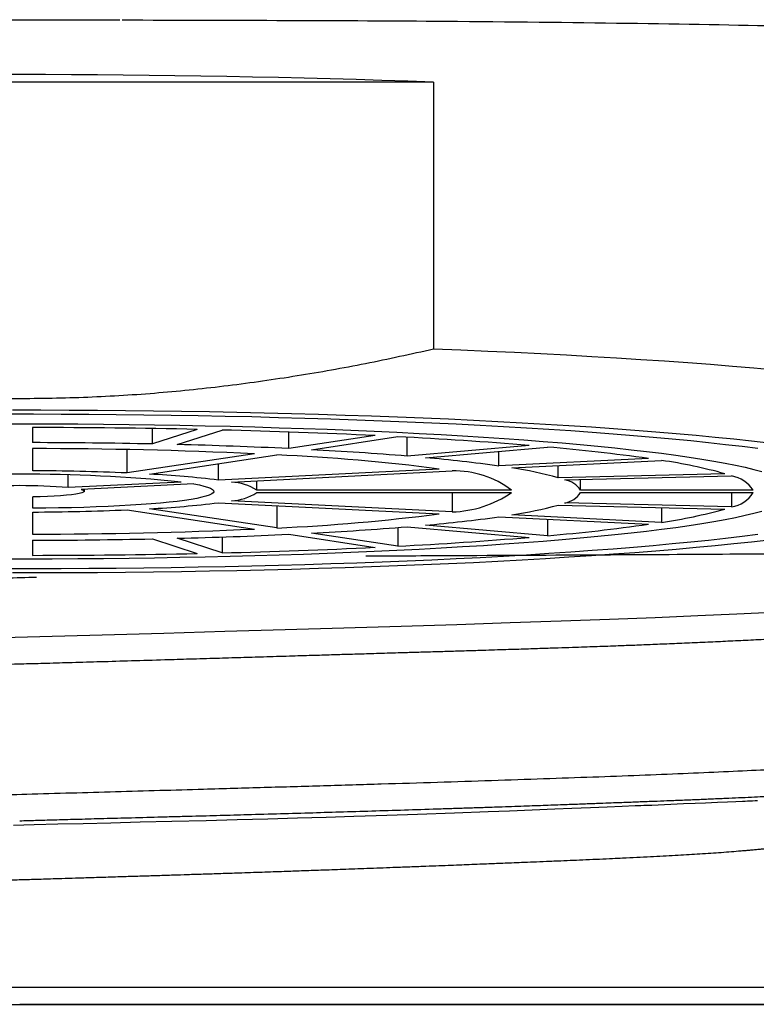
# Model space of a CAD drawing. Header units: millimetres. Extents: x 8 to 955, y 12 to 2039.
# Tile 54 of 115: x 517 to 525, y 1078 to 1090. Entities that reach past the tile are written whole.
import ezdxf

# ---------------------------------------------------------------- set-up
doc = ezdxf.new("R2010")
doc.units = ezdxf.units.MM

msp = doc.modelspace()

# ---------------------------------------------------------------- linework, layer by layer
at = {"color": 7, "linetype": 'Continuous', "lineweight": 30}
for p, q in [((521.578, 1088.989), (511.987, 1088.989)), ((521.578, 1088.989), (521.578, 1085.894)), ((516.933, 1084.812), (516.933, 1084.986)), ((518.32, 1084.796), (518.32, 1084.974)), ((518.837, 1084.964), (518.32, 1084.796)), ((518.609, 1084.789), (519.127, 1084.957)), ((519.902, 1084.742), (519.902, 1084.934)), ((520.902, 1084.893), (519.902, 1084.742)), ((520.162, 1084.729), (521.162, 1084.88)), ((521.272, 1084.655), (521.272, 1084.874)), ((516.933, 1084.485), (516.933, 1084.742)), ((518.026, 1084.459), (518.026, 1084.73)), ((522.686, 1084.778), (521.272, 1084.655)), ((521.484, 1084.636), (522.898, 1084.76)), ((519.502, 1084.682), (518.026, 1084.459)), ((518.286, 1084.446), (519.762, 1084.669)), ((522.335, 1084.54), (522.335, 1084.711)), ((524.068, 1084.627), (522.335, 1084.54)), ((519.086, 1084.376), (519.086, 1084.567)), ((521.642, 1084.505), (519.086, 1084.376)), ((522.485, 1084.517), (524.218, 1084.604)), ((523.021, 1084.404), (523.021, 1084.544)), ((517.344, 1084.289), (517.344, 1084.435)), ((519.236, 1084.354), (521.792, 1084.482)), ((524.953, 1084.45), (523.021, 1084.404)), ((523.098, 1084.379), (525.031, 1084.424)), ((518.652, 1084.354), (517.344, 1084.289)), ((518.802, 1084.332), (517.494, 1084.266)), ((519.529, 1084.258), (519.529, 1084.368)), ((523.281, 1084.258), (523.281, 1084.383)), ((516.933, 1084.05), (516.933, 1084.181)), ((517.533, 1084.245), (517.533, 1084.268)), ((522.481, 1084.258), (519.529, 1084.258)), ((519.529, 1084.232), (522.481, 1084.232)), ((521.792, 1084.232), (521.792, 1084.008)), ((525.281, 1084.258), (523.281, 1084.258)), ((523.281, 1084.232), (525.281, 1084.232)), ((525.031, 1084.232), (525.031, 1084.066)), ((519.762, 1083.822), (518.286, 1084.044)), ((519.086, 1084.114), (521.642, 1083.986)), ((521.792, 1084.008), (519.236, 1084.137)), ((519.762, 1084.08), (519.762, 1083.822)), ((523.021, 1084.086), (524.953, 1084.041)), ((525.031, 1084.066), (523.098, 1084.111)), ((524.218, 1084.058), (524.218, 1083.886)), ((516.933, 1083.749), (516.933, 1084.006)), ((518.026, 1084.031), (519.502, 1083.809)), ((522.335, 1083.951), (524.068, 1083.864)), ((524.218, 1083.886), (522.485, 1083.973)), ((521.162, 1083.827), (521.162, 1083.61)), ((521.272, 1083.835), (522.686, 1083.712)), ((522.898, 1083.731), (521.484, 1083.854)), ((522.898, 1083.922), (522.898, 1083.731)), ((519.127, 1083.533), (518.609, 1083.702)), ((519.127, 1083.717), (519.127, 1083.533)), ((519.902, 1083.748), (520.902, 1083.597)), ((521.162, 1083.61), (520.162, 1083.761)), ((516.933, 1083.504), (516.933, 1083.679)), ((518.32, 1083.695), (518.837, 1083.526)), ((525.897, 1078.496), (507.668, 1078.496)), ((507.865, 1078.299), (525.7, 1078.299))]:
    msp.add_line(p, q, dxfattribs=at)
at = {"color": 7, "linetype": 'Continuous', "lineweight": 30, "flags": 128}
for points in [[(525.532, 1085.651), (525.29, 1085.673), (525.041, 1085.694), (524.785, 1085.715), (524.523, 1085.735), (524.254, 1085.754), (523.979, 1085.772), (523.697, 1085.79), (523.41, 1085.807), (523.117, 1085.824), (522.819, 1085.839), (522.516, 1085.854), (522.208, 1085.868), (521.895, 1085.882), (521.578, 1085.894)], [(525.462, 1084.805), (525.263, 1084.828), (525.056, 1084.85), (524.841, 1084.872), (524.62, 1084.893), (524.39, 1084.913), (524.154, 1084.933), (523.911, 1084.952), (523.662, 1084.971), (523.406, 1084.989), (523.144, 1085.006), (522.876, 1085.022), (522.603, 1085.038), (522.324, 1085.053), (522.04, 1085.067), (521.751, 1085.081), (521.458, 1085.094), (521.16, 1085.106), (520.859, 1085.117), (520.553, 1085.127), (520.245, 1085.137), (519.932, 1085.146), (519.617, 1085.153), (519.3, 1085.161), (518.98, 1085.167), (518.658, 1085.172), (518.334, 1085.177), (518.009, 1085.18), (517.683, 1085.183), (517.356, 1085.185), (517.029, 1085.186), (516.701, 1085.186)], [(516.622, 1085.143), (516.943, 1085.143), (517.263, 1085.142), (517.583, 1085.14), (517.902, 1085.138), (518.22, 1085.134), (518.536, 1085.13), (518.851, 1085.125), (519.164, 1085.119), (519.474, 1085.112), (519.782, 1085.104), (520.087, 1085.095), (520.389, 1085.086), (520.687, 1085.076), (520.982, 1085.065), (521.272, 1085.053), (521.558, 1085.041), (521.84, 1085.027), (522.117, 1085.013), (522.388, 1084.998), (522.654, 1084.983), (522.914, 1084.966), (523.169, 1084.95), (523.417, 1084.932), (523.659, 1084.914), (523.894, 1084.895), (524.122, 1084.875), (524.343, 1084.855), (524.557, 1084.834), (524.764, 1084.813), (524.962, 1084.791), (525.153, 1084.768), (525.336, 1084.745)], [(516.558, 1085.029), (516.857, 1085.03), (517.157, 1085.029), (517.455, 1085.027), (517.753, 1085.025), (518.05, 1085.022), (518.345, 1085.018), (518.639, 1085.013), (518.931, 1085.007), (519.22, 1085), (519.507, 1084.993), (519.79, 1084.984), (520.071, 1084.975), (520.347, 1084.965), (520.62, 1084.955), (520.889, 1084.943), (521.152, 1084.931), (521.412, 1084.918), (521.666, 1084.904), (521.914, 1084.89), (522.157, 1084.874), (522.394, 1084.858), (522.625, 1084.842), (522.849, 1084.825), (523.067, 1084.807), (523.277, 1084.788), (523.481, 1084.769), (523.677, 1084.749), (523.866, 1084.729), (524.046, 1084.708), (524.219, 1084.687), (524.383, 1084.665), (524.539, 1084.643), (524.687, 1084.62), (524.825, 1084.597), (524.955, 1084.574), (525.076, 1084.55), (525.188, 1084.526), (525.29, 1084.501), (525.383, 1084.476)], [(518.802, 1084.332), (518.864, 1084.32), (518.917, 1084.307), (518.96, 1084.294), (518.994, 1084.282), (519.017, 1084.268), (519.03, 1084.255), (519.032, 1084.242), (519.025, 1084.229), (519.007, 1084.216), (518.979, 1084.203), (518.941, 1084.19), (518.893, 1084.177), (518.835, 1084.165), (518.768, 1084.153), (518.692, 1084.141), (518.607, 1084.13), (518.514, 1084.12), (518.413, 1084.11), (518.305, 1084.101), (518.189, 1084.092), (518.067, 1084.084), (517.94, 1084.077), (517.807, 1084.071), (517.669, 1084.065), (517.527, 1084.06), (517.382, 1084.056), (517.234, 1084.053), (517.084, 1084.051), (516.933, 1084.05)], [(517.494, 1084.266), (517.517, 1084.258), (517.53, 1084.25), (517.532, 1084.243), (517.523, 1084.235), (517.503, 1084.227), (517.473, 1084.22), (517.432, 1084.213), (517.382, 1084.206), (517.324, 1084.2), (517.257, 1084.195), (517.183, 1084.19), (517.104, 1084.186), (517.02, 1084.183), (516.933, 1084.181)], [(525.383, 1084.014), (525.29, 1083.989), (525.188, 1083.965), (525.076, 1083.94), (524.955, 1083.917), (524.825, 1083.893), (524.687, 1083.87), (524.539, 1083.847), (524.383, 1083.825), (524.219, 1083.803), (524.046, 1083.782), (523.866, 1083.761), (523.677, 1083.741), (523.481, 1083.721), (523.277, 1083.702), (523.067, 1083.684), (522.849, 1083.666), (522.625, 1083.649), (522.394, 1083.632), (522.157, 1083.616), (521.914, 1083.601), (521.666, 1083.586), (521.412, 1083.572), (521.152, 1083.559), (520.889, 1083.547), (520.62, 1083.536), (520.347, 1083.525), (520.071, 1083.515), (519.79, 1083.506), (519.507, 1083.498), (519.22, 1083.49), (518.931, 1083.483), (518.639, 1083.478), (518.345, 1083.473), (518.05, 1083.469), (517.753, 1083.465), (517.455, 1083.463), (517.157, 1083.461), (516.857, 1083.461), (516.558, 1083.461)], [(525.336, 1083.745), (525.153, 1083.722), (524.962, 1083.7), (524.764, 1083.678), (524.557, 1083.656), (524.343, 1083.636), (524.122, 1083.615), (523.894, 1083.596), (523.659, 1083.577), (523.417, 1083.559), (523.169, 1083.541), (522.914, 1083.524), (522.654, 1083.508), (522.388, 1083.492), (522.117, 1083.477), (521.84, 1083.463), (521.558, 1083.45), (521.272, 1083.437), (520.982, 1083.425), (520.687, 1083.414), (520.389, 1083.404), (520.087, 1083.395), (519.782, 1083.386), (519.474, 1083.379), (519.164, 1083.372), (518.851, 1083.366), (518.536, 1083.361), (518.22, 1083.356), (517.902, 1083.353), (517.583, 1083.35), (517.263, 1083.348), (516.943, 1083.348), (516.622, 1083.348)], [(516.701, 1083.304), (517.029, 1083.304), (517.356, 1083.305), (517.683, 1083.307), (518.009, 1083.31), (518.334, 1083.314), (518.658, 1083.318), (518.98, 1083.324), (519.3, 1083.33), (519.617, 1083.337), (519.932, 1083.345), (520.245, 1083.354), (520.553, 1083.363), (520.859, 1083.374), (521.16, 1083.385), (521.458, 1083.397), (521.751, 1083.409), (522.04, 1083.423), (522.324, 1083.437), (522.603, 1083.452), (522.876, 1083.468), (523.144, 1083.485), (523.406, 1083.502), (523.662, 1083.52), (523.911, 1083.538), (524.154, 1083.557), (524.39, 1083.577), (524.62, 1083.598), (524.841, 1083.619), (525.056, 1083.64), (525.263, 1083.662), (525.462, 1083.685)], [(525.508, 1082.841), (525.093, 1082.821), (524.638, 1082.801), (524.145, 1082.781), (523.617, 1082.761), (523.056, 1082.741), (522.465, 1082.72), (521.846, 1082.7), (521.204, 1082.68), (520.54, 1082.66), (519.858, 1082.64), (519.161, 1082.62), (518.453, 1082.6), (517.737, 1082.58), (517.016, 1082.56), (516.294, 1082.54)], [(525.331, 1080.659), (525.303, 1080.657), (525.274, 1080.656), (525.246, 1080.655), (525.217, 1080.654), (525.187, 1080.652), (525.158, 1080.651), (525.081, 1080.648), (524.984, 1080.643), (524.866, 1080.638), (524.727, 1080.632), (524.608, 1080.627), (524.474, 1080.622), (524.326, 1080.615), (524.107, 1080.606), (524.077, 1080.605), (524.045, 1080.604), (524.014, 1080.603), (523.981, 1080.601), (523.949, 1080.6), (523.915, 1080.599), (523.762, 1080.593), (523.589, 1080.586), (523.395, 1080.578), (523.18, 1080.569), (522.981, 1080.56), (522.72, 1080.55), (522.458, 1080.539), (522.21, 1080.53), (521.819, 1080.515), (521.393, 1080.5), (521.276, 1080.496), (521.157, 1080.492), (521.035, 1080.488), (520.911, 1080.484), (520.784, 1080.48), (520.655, 1080.476), (520.333, 1080.466), (520, 1080.456), (519.657, 1080.446), (519.304, 1080.437), (518.942, 1080.428), (518.546, 1080.418), (518.179, 1080.409), (517.837, 1080.401), (517.518, 1080.393), (517.223, 1080.386), (516.952, 1080.379), (516.712, 1080.373)]]:
    msp.add_lwpolyline(points, dxfattribs=at)
at = {"color": 7, "linetype": 'Continuous', "lineweight": 30}
for centre, radius, start, end in [((516.783, 958.044), 131.033, 87.90249, 92.09751), ((516.798, 990.279), 94.707, 88.76639, 89.91881), ((517.246, 1008.242), 76.738, 87.2694, 88.59552), ((518.67, 1036.172), 48.771, 85.2766, 87.0712), ((516.795, 1012.363), 72.448, 88.79411, 89.8911), ((516.872, 1027.107), 57.635, 87.38475, 89.93965), ((517.138, 1026.102), 58.705, 87.30131, 88.5636), ((518.227, 1047.465), 37.314, 85.3199, 87.028), ((520.972, 1062.591), 22.252, 82.0044, 85.0354), ((518.77, 1062.42), 22.271, 82.5898, 87.4481), ((519.988, 1067.673), 17.029, 82.0779, 84.962), ((521.85, 1080.17), 4.393, 74.5479, 81.6873), ((523.407, 1078.926), 5.736, 74.3627, 81.8725), ((516.783, 1065.382), 19.064, 84.3731, 95.6269), ((516.824, 1056.396), 28.089, 87.547, 89.7774), ((517.727, 1073.411), 11.049, 82.9359, 87.102), ((521.821, 1083.4), 1.083, 52.4582, 91.5055), ((524.972, 1084.064), 0.365, 32.1697, 80.8201), ((516.783, 1077.47), 6.842, 85.2933, 94.7067), ((519.21, 1083.776), 0.578, 56.5209, 87.4428), ((523.048, 1084.104), 0.28, 33.4453, 79.5445), ((519.21, 1084.714), 0.578, 272.5572, 303.4791), ((521.763, 1085.27), 1.262, 271.3489, 304.6874), ((523.048, 1084.386), 0.28, 280.4555, 326.5547), ((524.972, 1084.426), 0.365, 279.1799, 327.8303), ((517.727, 1095.079), 11.049, 272.898, 277.0641), ((521.85, 1088.321), 4.393, 278.3127, 285.4521), ((516.824, 1112.095), 28.089, 270.2226, 272.453), ((518.685, 1107.047), 23.251, 272.6543, 277.3078), ((519.988, 1100.817), 17.029, 275.038, 277.9221), ((523.407, 1089.565), 5.736, 278.1275, 285.6373), ((518.227, 1121.025), 37.314, 272.972, 274.6801), ((520.972, 1105.9), 22.252, 274.9646, 277.9956), ((516.856, 1142.051), 58.302, 270.07498, 272.60063), ((517.138, 1142.388), 58.705, 271.4364, 272.69869), ((518.67, 1132.318), 48.771, 272.9288, 274.7234), ((516.795, 1156.127), 72.448, 270.1089, 271.20589), ((517.246, 1160.248), 76.738, 271.40448, 272.7306), ((516.798, 1178.211), 94.707, 270.08119, 271.23361)]:
    msp.add_arc(centre, radius, start, end, dxfattribs=at)
for points, knots in [([(513.04, 1089.703), (513.239, 1089.704), (513.637, 1089.706), (514.243, 1089.709), (514.854, 1089.711), (515.468, 1089.713), (516.085, 1089.714), (516.703, 1089.714), (517.323, 1089.714), (517.735, 1089.713), (517.941, 1089.713)], [0, 0, 0, 0, 0.125715, 0.250999, 0.375967, 0.500731, 0.625405, 0.750102, 0.874935, 1, 1, 1, 1]), ([(517.968, 1089.711), (519.253, 1089.708), (522.156, 1089.702), (525.288, 1089.653), (527.485, 1089.599), (528.695, 1089.548), (529.344, 1089.5), (529.315, 1089.469), (529.304, 1089.458)], [0, 0, 0, 0, 0.205534, 0.46473, 0.614559, 0.76397, 0.913128, 1, 1, 1, 1]), ([(521.578, 1085.894), (521.316, 1085.836), (520.791, 1085.72), (519.997, 1085.579), (519.199, 1085.465), (518.39, 1085.38), (517.572, 1085.33), (516.745, 1085.314), (515.919, 1085.333), (515.108, 1085.386), (514.313, 1085.471), (513.534, 1085.585), (512.758, 1085.724), (512.244, 1085.837), (511.987, 1085.894)], [0, 0, 0, 0, 0.0832725, 0.1665962, 0.2499054, 0.3331582, 0.4184662, 0.5038522, 0.5892385, 0.6745469, 0.7557026, 0.8368606, 0.9184291, 1, 1, 1, 1]), ([(527.149, 1083.551), (527.171, 1083.548), (527.225, 1083.543), (526.885, 1083.534), (526.172, 1083.525), (525.056, 1083.516), (523.557, 1083.507), (522.103, 1083.5), (521.104, 1083.495), (520.793, 1083.494)], [0, 0, 0, 0, 0.106237, 0.260492, 0.419228, 0.582445, 0.750141, 0.922315, 1, 1, 1, 1]), ([(516.979, 1083.248), (516.859, 1083.245), (516.507, 1083.234), (515.889, 1083.215), (515.182, 1083.192), (514.639, 1083.174), (514.269, 1083.162), (513.998, 1083.153), (513.672, 1083.142), (513.292, 1083.129), (512.936, 1083.116), (512.461, 1083.099), (511.963, 1083.081), (511.283, 1083.054), (510.499, 1083.02), (509.716, 1082.982), (509.187, 1082.953), (508.89, 1082.936), (508.7, 1082.925), (508.501, 1082.912), (508.225, 1082.89), (508.02, 1082.869), (507.867, 1082.847), (507.774, 1082.83), (507.751, 1082.815), (507.74, 1082.808)], [0, 0, 0, 0, 0.026034, 0.076056, 0.133713, 0.180107, 0.196082, 0.2165, 0.24137, 0.270701, 0.304507, 0.325686, 0.385389, 0.428861, 0.503745, 0.604579, 0.676799, 0.701361, 0.729975, 0.763053, 0.800746, 0.885974, 0.911381, 0.95665, 1, 1, 1, 1]), ([(526.114, 1082.569), (526.064, 1082.565), (525.963, 1082.559), (525.836, 1082.552), (525.743, 1082.546), (525.689, 1082.543), (525.631, 1082.54), (525.565, 1082.536), (525.441, 1082.53), (525.26, 1082.52), (525.023, 1082.509), (524.786, 1082.498), (524.55, 1082.487), (524.317, 1082.478), (524.097, 1082.468), (523.89, 1082.46), (523.714, 1082.454), (523.567, 1082.448), (523.446, 1082.444), (523.321, 1082.439), (523.18, 1082.435), (523.017, 1082.429), (522.829, 1082.423), (522.617, 1082.416), (522.378, 1082.409), (522.139, 1082.401), (521.913, 1082.394), (521.713, 1082.388), (521.524, 1082.383), (521.343, 1082.377), (521.182, 1082.373), (521.041, 1082.369), (520.919, 1082.365), (520.803, 1082.361), (520.694, 1082.358), (520.559, 1082.354), (520.386, 1082.349), (520.159, 1082.342), (519.896, 1082.334), (519.621, 1082.326), (519.339, 1082.317), (519.054, 1082.309), (518.76, 1082.3), (518.432, 1082.29), (518.087, 1082.28), (517.729, 1082.269), (517.402, 1082.26), (517.105, 1082.251), (516.823, 1082.244), (516.533, 1082.236), (516.214, 1082.227), (515.954, 1082.22), (515.762, 1082.215), (515.648, 1082.212), (515.532, 1082.209), (515.413, 1082.205), (515.292, 1082.202), (515.167, 1082.199), (515.04, 1082.195), (514.839, 1082.19), (514.577, 1082.183), (514.266, 1082.175), (513.988, 1082.167), (513.755, 1082.16), (513.564, 1082.155), (513.41, 1082.151), (513.275, 1082.147), (513.16, 1082.144), (513.043, 1082.14), (512.91, 1082.136), (512.746, 1082.131), (512.56, 1082.125), (512.352, 1082.119), (512.142, 1082.112), (511.932, 1082.105), (511.727, 1082.099), (511.514, 1082.092), (511.316, 1082.085), (511.03, 1082.075), (510.664, 1082.062), (510.219, 1082.046), (509.804, 1082.031), (509.414, 1082.016), (509.059, 1082.002), (508.826, 1081.992), (508.701, 1081.987), (508.667, 1081.986), (508.632, 1081.984), (508.598, 1081.983), (508.564, 1081.981), (508.531, 1081.98), (508.434, 1081.975), (508.284, 1081.969), (508.097, 1081.96), (507.937, 1081.952), (507.811, 1081.945), (507.715, 1081.94), (507.642, 1081.936), (507.598, 1081.933), (507.578, 1081.932)], [0, 0, 0, 0, 0.014645, 0.029341, 0.033971, 0.038606, 0.043246, 0.048408, 0.054795, 0.073095, 0.090339, 0.106527, 0.122699, 0.137658, 0.151406, 0.163942, 0.175266, 0.182673, 0.189451, 0.196121, 0.203973, 0.213069, 0.223213, 0.234557, 0.247101, 0.260846, 0.271515, 0.281443, 0.29084, 0.299703, 0.308035, 0.314207, 0.32005, 0.325565, 0.330751, 0.335608, 0.344577, 0.355115, 0.367221, 0.380894, 0.392737, 0.405548, 0.419326, 0.432171, 0.449306, 0.46506, 0.479435, 0.49243, 0.504047, 0.516505, 0.530476, 0.545962, 0.550814, 0.555797, 0.560912, 0.566159, 0.571536, 0.577046, 0.582687, 0.588459, 0.603802, 0.617772, 0.630368, 0.641592, 0.649581, 0.656692, 0.662923, 0.668274, 0.672746, 0.679356, 0.687099, 0.695974, 0.705983, 0.717124, 0.726672, 0.736919, 0.747865, 0.758784, 0.767332, 0.79243, 0.817025, 0.841117, 0.864142, 0.887626, 0.908672, 0.911057, 0.913446, 0.91584, 0.918238, 0.920641, 0.923048, 0.92546, 0.941557, 0.956078, 0.969022, 0.980389, 0.987849, 0.994428, 1, 1, 1, 1]), ([(527.134, 1081.22), (527.142, 1081.218), (527.183, 1081.209), (527.204, 1081.194), (527.198, 1081.174), (527.138, 1081.154), (527.028, 1081.134), (526.87, 1081.114), (526.663, 1081.093), (526.408, 1081.073), (526.108, 1081.053), (525.762, 1081.033), (525.374, 1081.013), (524.944, 1080.993), (524.475, 1080.972), (523.969, 1080.952), (523.428, 1080.932), (522.856, 1080.912), (522.254, 1080.892), (521.627, 1080.871), (520.975, 1080.851), (520.304, 1080.831), (519.616, 1080.811), (518.981, 1080.793), (518.406, 1080.776), (517.894, 1080.762), (517.38, 1080.747), (516.881, 1080.733), (516.402, 1080.72), (515.942, 1080.707), (515.368, 1080.691), (514.679, 1080.672), (513.882, 1080.649), (513.094, 1080.625), (512.322, 1080.602), (511.572, 1080.578), (510.849, 1080.555), (510.16, 1080.531), (509.553, 1080.508), (509.025, 1080.487), (508.57, 1080.467), (508.149, 1080.447), (507.766, 1080.427), (507.424, 1080.407), (507.125, 1080.387), (506.871, 1080.366), (506.666, 1080.345), (506.511, 1080.325), (506.407, 1080.304), (506.363, 1080.283), (506.355, 1080.268), (506.377, 1080.261), (506.379, 1080.26)], [0, 0, 0, 0, 0.005625, 0.026629, 0.047633, 0.068637, 0.089641, 0.110646, 0.13165, 0.152654, 0.173658, 0.194662, 0.215666, 0.23667, 0.257674, 0.278678, 0.299682, 0.320686, 0.34169, 0.362694, 0.383698, 0.404702, 0.425706, 0.44671, 0.461715, 0.476719, 0.491723, 0.506728, 0.520246, 0.533558, 0.54695, 0.570576, 0.594448, 0.618565, 0.642928, 0.667538, 0.692393, 0.717493, 0.74284, 0.763297, 0.78391, 0.804682, 0.82561, 0.846696, 0.86794, 0.88934, 0.910898, 0.932614, 0.954487, 0.976517, 0.998704, 1, 1, 1, 1]), ([(527.186, 1080.864), (527.185, 1080.864), (527.18, 1080.86), (527.158, 1080.853), (527.121, 1080.843), (527.084, 1080.836), (527.055, 1080.831), (527.037, 1080.828), (527.018, 1080.825), (526.994, 1080.821), (526.945, 1080.814), (526.865, 1080.805), (526.751, 1080.793), (526.627, 1080.781), (526.498, 1080.771), (526.367, 1080.761), (526.239, 1080.752), (526.119, 1080.744), (526.029, 1080.739), (525.969, 1080.735), (525.936, 1080.733), (525.905, 1080.731), (525.874, 1080.73), (525.837, 1080.728), (525.769, 1080.724), (525.665, 1080.718), (525.491, 1080.709), (525.259, 1080.698), (525.04, 1080.688), (524.883, 1080.681), (524.802, 1080.678), (524.719, 1080.674), (524.639, 1080.671), (524.561, 1080.668), (524.455, 1080.663), (524.326, 1080.658), (524.189, 1080.653), (524.079, 1080.649), (523.995, 1080.646), (523.921, 1080.643), (523.857, 1080.64), (523.792, 1080.638), (523.71, 1080.635), (523.599, 1080.631), (523.457, 1080.625), (523.289, 1080.619), (523.094, 1080.612), (522.871, 1080.604), (522.617, 1080.595), (522.399, 1080.587), (522.24, 1080.582), (522.151, 1080.579), (522.07, 1080.576), (521.99, 1080.574), (521.909, 1080.571), (521.829, 1080.568), (521.748, 1080.566), (521.569, 1080.56), (521.292, 1080.551), (520.914, 1080.539), (520.543, 1080.528), (520.175, 1080.517), (519.802, 1080.506), (519.496, 1080.498), (519.262, 1080.491), (519.104, 1080.487), (518.943, 1080.482), (518.774, 1080.478), (518.587, 1080.473), (518.339, 1080.466), (518.047, 1080.458), (517.729, 1080.45), (517.445, 1080.442), (517.194, 1080.435), (516.977, 1080.429), (516.844, 1080.425), (516.783, 1080.424)], [0, 0, 0, 0, 0.00345, 0.027182, 0.048539, 0.069733, 0.076361, 0.082973, 0.089568, 0.096185, 0.106176, 0.134619, 0.161128, 0.185705, 0.209893, 0.231864, 0.251619, 0.269158, 0.28448, 0.289085, 0.293445, 0.29756, 0.301429, 0.305405, 0.311918, 0.327629, 0.343845, 0.37406, 0.405887, 0.413331, 0.421837, 0.429994, 0.437804, 0.445266, 0.45238, 0.467771, 0.481229, 0.489658, 0.497101, 0.503556, 0.509025, 0.513507, 0.520503, 0.52986, 0.541578, 0.555657, 0.571056, 0.588544, 0.60812, 0.629783, 0.63771, 0.643658, 0.649574, 0.655457, 0.661308, 0.667127, 0.672913, 0.678667, 0.705622, 0.731845, 0.757335, 0.781428, 0.806184, 0.831602, 0.841769, 0.852039, 0.862412, 0.872887, 0.884886, 0.898329, 0.920655, 0.94083, 0.958853, 0.974722, 0.988438, 1, 1, 1, 1]), ([(513.188, 1079.625), (513.239, 1079.627), (513.371, 1079.632), (513.541, 1079.637), (513.695, 1079.643), (513.806, 1079.647), (513.925, 1079.651), (514.063, 1079.656), (514.212, 1079.661), (514.36, 1079.666), (514.493, 1079.67), (514.624, 1079.675), (514.748, 1079.679), (514.857, 1079.683), (514.925, 1079.685), (514.977, 1079.687), (515.025, 1079.688), (515.086, 1079.69), (515.148, 1079.692), (515.209, 1079.694), (515.36, 1079.699), (515.602, 1079.707), (515.924, 1079.718), (516.236, 1079.727), (516.469, 1079.735), (516.634, 1079.74), (516.729, 1079.743), (516.823, 1079.746), (516.899, 1079.748), (516.968, 1079.75), (517.041, 1079.752), (517.147, 1079.756), (517.28, 1079.76), (517.44, 1079.765), (517.628, 1079.77), (517.8, 1079.776), (517.941, 1079.78), (518.04, 1079.783), (518.13, 1079.786), (518.217, 1079.789), (518.302, 1079.791), (518.417, 1079.795), (518.559, 1079.799), (518.734, 1079.805), (518.917, 1079.811), (519.116, 1079.817), (519.344, 1079.825), (519.589, 1079.833), (519.83, 1079.841), (520.057, 1079.849), (520.283, 1079.857), (520.537, 1079.866), (520.815, 1079.876), (521.067, 1079.886), (521.281, 1079.894), (521.447, 1079.9), (521.601, 1079.906), (521.743, 1079.911), (521.871, 1079.916), (521.994, 1079.921), (522.108, 1079.926), (522.213, 1079.93), (522.302, 1079.934), (522.39, 1079.937), (522.487, 1079.941), (522.605, 1079.946), (522.74, 1079.951), (522.892, 1079.958), (523.046, 1079.964), (523.199, 1079.971), (523.348, 1079.977), (523.501, 1079.984), (523.642, 1079.99), (523.842, 1079.999), (524.09, 1080.012), (524.377, 1080.027), (524.641, 1080.043), (524.888, 1080.059), (525.061, 1080.072), (525.171, 1080.082), (525.227, 1080.086), (525.282, 1080.091), (525.338, 1080.097), (525.397, 1080.102), (525.467, 1080.11), (525.538, 1080.118), (525.605, 1080.126), (525.66, 1080.134), (525.699, 1080.14), (525.727, 1080.144), (525.746, 1080.148), (525.762, 1080.151), (525.776, 1080.153), (525.79, 1080.156), (525.805, 1080.159), (525.824, 1080.164), (525.843, 1080.169), (525.862, 1080.175), (525.874, 1080.18), (525.879, 1080.182), (525.879, 1080.183)], [0, 0, 0, 0, 0.0095554, 0.0247413, 0.0311754, 0.0378736, 0.0448359, 0.0528885, 0.0626933, 0.0715337, 0.0794094, 0.0863205, 0.0948447, 0.1012171, 0.1054375, 0.106767, 0.1103474, 0.1139271, 0.1175062, 0.1210846, 0.1246624, 0.1438166, 0.1629514, 0.1802921, 0.1976168, 0.2030586, 0.2084988, 0.2139375, 0.2193356, 0.2214262, 0.2258671, 0.2318989, 0.2395214, 0.2487345, 0.2595379, 0.2719313, 0.2784382, 0.2838304, 0.289057, 0.294118, 0.2990136, 0.3037437, 0.3142384, 0.323814, 0.3344604, 0.3464998, 0.3589792, 0.3750606, 0.3905314, 0.4026579, 0.4166147, 0.4324021, 0.4500202, 0.4694691, 0.4808918, 0.4920049, 0.5023546, 0.5119408, 0.5207634, 0.5288225, 0.5373403, 0.5447972, 0.5511931, 0.5565278, 0.5637766, 0.5724829, 0.5826467, 0.5942675, 0.6073451, 0.618642, 0.6308375, 0.6439314, 0.657059, 0.6673477, 0.6971773, 0.7258299, 0.7533073, 0.782842, 0.8136035, 0.8218642, 0.8302093, 0.8386388, 0.8471529, 0.8572594, 0.8686741, 0.8845706, 0.8989963, 0.9119505, 0.9234328, 0.9298967, 0.9357787, 0.9410789, 0.945797, 0.9499332, 0.9559334, 0.9637242, 0.9733054, 0.9846766, 0.9970084, 1, 1, 1, 1]), ([(525.663, 1078.299), (525.661, 1078.299), (525.657, 1078.299), (525.628, 1078.299), (525.582, 1078.299), (525.516, 1078.299), (525.429, 1078.299), (525.32, 1078.299), (525.191, 1078.299), (525.04, 1078.299), (524.867, 1078.299), (524.671, 1078.299), (524.455, 1078.299), (524.217, 1078.299), (523.958, 1078.299), (523.678, 1078.299), (523.38, 1078.299), (523.065, 1078.299), (522.732, 1078.299), (522.384, 1078.299), (522.021, 1078.299), (521.671, 1078.299), (521.339, 1078.299), (521.027, 1078.299), (520.709, 1078.299), (520.384, 1078.299), (520.011, 1078.299), (519.59, 1078.299), (519.119, 1078.299), (518.646, 1078.299), (518.175, 1078.299), (517.71, 1078.299), (517.247, 1078.299), (516.938, 1078.299), (516.783, 1078.299)], [0, 0, 0, 0, 0.029139, 0.058227, 0.087324, 0.116492, 0.147387, 0.178218, 0.209059, 0.239982, 0.272169, 0.304283, 0.336406, 0.368622, 0.401496, 0.434292, 0.467098, 0.500001, 0.532875, 0.565671, 0.598477, 0.63138, 0.657139, 0.682841, 0.708528, 0.734242, 0.760025, 0.795325, 0.830556, 0.865827, 0.900176, 0.933437, 0.966681, 1, 1, 1, 1])]:
    msp.add_open_spline(points, degree=3, knots=knots, dxfattribs=at)

doc.saveas('drawing.dxf')
